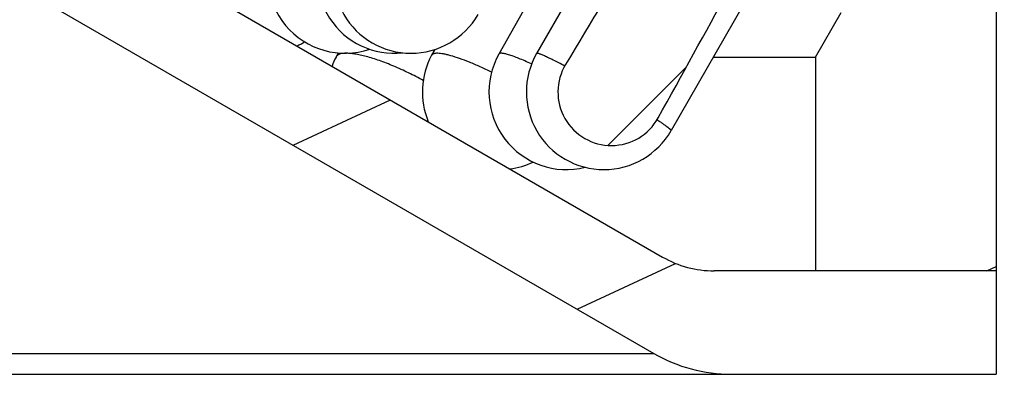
# Model space of a CAD drawing. Header units: millimetres. Extents: x 100 to 219, y 14 to 231.
# Tile 5 of 5: x 165 to 184, y 195 to 202. Entities that reach past the tile are written whole.
import ezdxf
from ezdxf.enums import TextEntityAlignment as Align

# ---------------------------------------------------------------- set-up
doc = ezdxf.new("R2010")
doc.units = ezdxf.units.MM
doc.header["$LTSCALE"] = 23.1
doc.layers.get('0').update_dxf_attribs({"linetype": 'CONTINUOUS'})
doc.layers.add('00_COMPONENTS', color=7, linetype='CONTINUOUS')
doc.layers.add('51__DRAFT_DIMS', color=7, linetype='CONTINUOUS')
doc.styles.get("Standard").update_dxf_attribs({"font": 'simfang.ttf'})
doc.dimstyles.new('DIMSTYLE_4', dxfattribs={"dimtxt": 3, "dimasz": 3, "dimexe": 2.5, "dimexo": 0.5, "dimgap": 0.75, "dimtad": 1, "dimdsep": 46, "dimtxsty": 'STANDARD', "dimblk": '_FILLED', "dimblk1": '_FILLED', "dimblk2": '_FILLED', "dimcen": 0.09, "dimclrt": 3, "dimazin": 2, "dimtp": 0.2, "dimtm": 0.2, "dimtfac": 1, "dimtofl": 0, "dimtmove": 0, "dimatfit": 3, "dimldrblk": '_FILLED', "dimfxl": 1, "dimtolj": 1, "dimarcsym": 0})
pattern_1 = [(45, (0, 0), (-5.939696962, 5.939696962), [])]

# ---------------------------------------------------------------- blocks, each defined once
blk = doc.blocks.new('_FILLED')
at = {"color": 0, "linetype": 'ByBlock'}
blk.add_solid([(0, 0), (-1, 0.1666666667), (-1, -0.1666666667)], dxfattribs=at)
blk = doc.blocks.new('*D5')
at = {"layer": '51__DRAFT_DIMS', "color": 4}
for p, q in [((182.8367195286, 215.2521218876), (193.3506759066, 215.2521218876)), ((190.8506759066, 215.2521218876), (190.8506759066, 205.2521218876)), ((190.8506759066, 195.2521218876), (190.8506759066, 205.2521218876)), ((183.9367195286, 195.2521218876), (193.3506759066, 195.2521218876))]:
    blk.add_line(p, q, dxfattribs=at)
at = {"layer": '51__DRAFT_DIMS', "color": 4, "xscale": 3, "yscale": 3, "zscale": 3}
for p, rotation in [((190.8506759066, 215.2521218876), 90), ((190.8506759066, 195.2521218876), 270)]:
    blk.add_blockref('_FILLED', p, dxfattribs=dict(at, rotation=rotation))
at = {"layer": '51__DRAFT_DIMS', "color": 3}
blk.add_text('20', height=3, rotation=90, dxfattribs=at).set_placement((190.1006759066, 205.2521218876), align=Align.CENTER)

msp = doc.modelspace()

# ---------------------------------------------------------------- hatches: boundary and pattern name
h = msp.add_hatch()
h.set_pattern_fill('DEFAULT__9', color=4, scale=9.2111545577, angle=205, style=0, pattern_type=0)
h.set_pattern_definition([(205, (0, 0), (3.8928021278, -8.3481411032), [])])
edge = h.paths.add_edge_path()
edge.add_line((181.4367195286, 202.2521218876), (180.4367195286, 202.2521218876))
edge.add_line((181.4367195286, 213.2521218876), (181.4367195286, 202.2521218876))
edge.add_line((182.4367195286, 213.2521218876), (181.4367195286, 213.2521218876))
edge.add_line((182.4367195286, 213.2521218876), (182.4367195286, 215.2521218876))
edge.add_line((182.9367195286, 215.2521218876), (182.4367195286, 215.2521218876))
edge.add_line((182.9367195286, 215.2521218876), (183.4367195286, 214.7521218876))
edge.add_line((183.4367195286, 214.7521218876), (183.4367195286, 197.2521218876))
edge.add_line((183.4367195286, 197.2521218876), (179.9367195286, 197.2521218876))
edge.add_line((179.9367195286, 201.3860964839), (179.9367195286, 197.2521218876))
edge.add_line((179.9367195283, 201.3860964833), (180.4367195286, 202.2521218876))
edge = h.paths.add_edge_path()
edge.add_line((106.4367195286, 202.2521218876), (105.4367195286, 202.2521218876))
edge.add_line((106.9367195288, 201.3860964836), (106.4367195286, 202.2521218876))
edge.add_line((106.9367195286, 201.3860964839), (106.9367195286, 197.2521218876))
edge.add_line((106.9367195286, 197.2521218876), (103.4367195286, 197.2521218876))
edge.add_line((103.4367195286, 214.7521218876), (103.4367195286, 197.2521218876))
edge.add_line((103.9367195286, 215.2521218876), (103.4367195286, 214.7521218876))
edge.add_line((104.4367195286, 215.2521218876), (103.9367195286, 215.2521218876))
edge.add_line((104.4367195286, 213.2521218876), (104.4367195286, 215.2521218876))
edge.add_line((105.4367195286, 213.2521218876), (104.4367195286, 213.2521218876))
edge.add_line((105.4367195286, 213.2521218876), (105.4367195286, 202.2521218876))
h = msp.add_hatch()
h.set_pattern_fill('DEFAULT__1', color=4, scale=5.1999853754, angle=205, style=0, pattern_type=0)
h.set_pattern_definition([(205, (0, 0), (2.1976087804, -4.7127872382), [])])
edge = h.paths.add_edge_path()
edge.add_line((164.6367195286, 210.7521218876), (163.4367195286, 210.7521218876))
edge.add_line((164.6367195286, 210.7521218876), (164.6367195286, 205.2219236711))
edge.add_arc((165.6367195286, 205.2219236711), 1, 180, 240)
edge.add_line((165.1367195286, 204.3558982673), (176.9767195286, 197.5200710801))
edge.add_arc((177.9767195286, 199.2521218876), 2, 239.9999999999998, 269.9999999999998)
edge.add_line((183.4367195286, 197.2521218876), (177.9767195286, 197.2521218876))
edge.add_line((183.4367195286, 197.2521218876), (183.4367195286, 195.2521218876))
edge.add_line((183.4367195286, 195.2521218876), (178.3087703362, 195.2521218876))
edge.add_arc((178.3087703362, 198.2521218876), 3, 240, 270)
edge.add_line((164.9367195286, 202.5083774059), (176.8087703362, 195.6540456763))
edge.add_arc((166.4367195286, 205.1064536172), 3, 180, 240)
edge.add_line((163.4367195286, 210.7521218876), (163.4367195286, 205.1064536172))
edge = h.paths.add_edge_path()
edge.add_line((123.4367195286, 210.7521218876), (122.2367195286, 210.7521218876))
edge.add_line((123.4367195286, 210.7521218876), (123.4367195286, 205.1064536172))
edge.add_arc((120.4367195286, 205.1064536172), 3, 300, 359.9999999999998)
edge.add_line((121.9367195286, 202.5083774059), (110.064668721, 195.6540456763))
edge.add_arc((108.564668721, 198.2521218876), 3, 270, 300)
edge.add_line((108.564668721, 195.2521218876), (103.4367195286, 195.2521218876))
edge.add_line((103.4367195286, 197.2521218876), (103.4367195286, 195.2521218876))
edge.add_line((108.8967195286, 197.2521218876), (103.4367195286, 197.2521218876))
edge.add_arc((108.8967195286, 199.2521218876), 2, 270, 300)
edge.add_line((121.7367195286, 204.3558982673), (109.8967195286, 197.5200710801))
edge.add_arc((121.2367195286, 205.2219236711), 1, 299.9999999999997, 359.9999999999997)
edge.add_line((122.2367195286, 210.7521218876), (122.2367195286, 205.2219236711))
h = msp.add_hatch()
h.set_pattern_fill('DEFAULT__2', color=4, scale=8.4, angle=45, style=0, pattern_type=0)
h.set_pattern_definition(pattern_1)
edge = h.paths.add_edge_path()
edge.add_spline(control_points=[(175.1008772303, 201.243758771), (175.2638614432, 201.5151153), (175.5881443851, 202.0546919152), (176.069503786, 202.8546180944), (176.3870689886, 203.3816574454), (176.5450152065, 203.6436108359)], knot_values=[0, 0, 0, 0, 0.3333333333, 0.6666666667, 1, 1, 1, 1], degree=3, periodic=0)
edge.add_line((176.5450152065, 203.6436108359), (176.0752819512, 203.9146605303))
edge.add_line((176.0752819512, 203.9146605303), (176.5860031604, 204.7746601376))
edge.add_line((177.7036980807, 204.1297177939), (176.5860031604, 204.7746601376))
edge.add_line((177.7036980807, 204.1297177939), (180.2047619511, 208.4600341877))
edge.add_line((180.2047619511, 208.4600341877), (180.6379633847, 208.2100644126))
edge.add_line((178.1368995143, 203.8797480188), (180.6379633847, 208.2100644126))
edge.add_line((179.2060649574, 203.2628085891), (178.1368995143, 203.8797480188))
edge.add_line((179.2060649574, 203.2628085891), (178.7170645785, 202.3902754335))
edge.add_line((178.7170645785, 202.3902754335), (178.2473313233, 202.6613251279))
edge.add_spline(control_points=[(178.2473313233, 202.6613251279), (178.0995752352, 202.3934917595), (177.8021880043, 201.854809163), (177.3505050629, 201.0377587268), (177.045624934, 200.4869861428), (176.8922488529, 200.2100854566)], knot_values=[0, 0, 0, 0, 0.3333333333, 0.6666666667, 1, 1, 1, 1], degree=3, periodic=0)
edge.add_arc((175.9875055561, 200.7112253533), 1.0342638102, 241.4566775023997, 331.0178061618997)
edge.add_arc((175.9875055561, 200.7112253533), 1.0342638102, 149.0098116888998, 241.4566775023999)
h = msp.add_hatch()
h.set_pattern_fill('DEFAULT__3', color=4, scale=8.4, angle=45, style=0, pattern_type=0)
h.set_pattern_definition(pattern_1)
edge = h.paths.add_edge_path()
edge.add_line((172.2094822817, 206.1360942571), (170.8094819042, 203.7112233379))
edge.add_line((172.2094822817, 206.1360942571), (171.8630712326, 206.3360947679))
edge.add_line((172.3630713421, 207.2021201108), (171.8630712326, 206.3360947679))
edge.add_line((175.6539610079, 205.3021240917), (172.3630713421, 207.2021201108))
edge.add_line((175.6539610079, 205.3021240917), (175.1539611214, 204.4360986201))
edge.add_line((175.1539611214, 204.4360986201), (174.8075500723, 204.6360991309))
edge.add_line((174.8075500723, 204.6360991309), (173.407550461, 202.2112277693))
edge.add_arc((172.108516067, 202.9612253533), 1.4999955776, 239.9996916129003, 330.0000090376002)
edge.add_arc((172.108516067, 202.9612253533), 1.4999955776, 149.9999913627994, 239.9996916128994)

# ---------------------------------------------------------------- linework, layer by layer
at = {"layer": '00_COMPONENTS', "color": 7}
for p, q in [((183.4367195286, 214.7521218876), (183.4367195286, 195.2521218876)), ((165.1367195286, 204.3558982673), (176.9767195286, 197.5200710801)), ((175.1719609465, 203.8706086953), (173.8101175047, 201.4457375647)), ((175.9341667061, 203.8832629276), (174.5412058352, 201.458391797)), ((164.9367195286, 202.5083774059), (176.8087703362, 195.6540456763)), ((178.5355065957, 202.3889300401), (177.1425457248, 199.9640589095)), ((179.9367195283, 201.3860964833), (180.4367195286, 202.2521218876)), ((170.698694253, 201.4674385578), (170.6588664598, 201.3887727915)), ((172.5681504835, 201.5339929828), (172.5081798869, 201.4226807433)), ((177.9594314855, 201.3860964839), (179.9367195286, 201.3860964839)), ((179.9367195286, 201.3860964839), (179.9367195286, 197.2521218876)), ((183.4367195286, 197.2521218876), (177.9767195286, 197.2521218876)), ((103.4367195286, 195.2521218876), (183.4367195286, 195.2521218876))]:
    msp.add_line(p, q, dxfattribs=at)
at = {"layer": '00_COMPONENTS', "color": 4}
msp.add_line((110.064668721, 195.6540456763), (176.8087703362, 195.6540456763), dxfattribs=at)
at = {"layer": '00_COMPONENTS', "color": 7}
for centre, radius, start, end in [((171.7877329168, 202.9612253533), 1.5, 150.2783512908, 276.1998433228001), ((172.108516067, 202.9612253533), 1.4999955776, 149.9999913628, 330.0000090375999), ((170.8336349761, 202.9612253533), 1.5, 151.1154188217, 288.5298314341), ((169.2675352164, 202.9612253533), 1.5, 295.1118180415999, 301.4559387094), ((173.8287219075, 200.7112253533), 1.5, 151.6859832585, 202.4812223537), ((175.1179752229, 200.7112253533), 1.5, 150.6807901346, 283.9427974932), ((175.84187578, 200.7112253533), 1.5, 150.1248992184, 330.1248992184), ((171.9971225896, 200.7112253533), 1.5, 153.1473030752, 160.5196372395), ((175.9875055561, 200.7112253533), 1.0342638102, 149.0098116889, 331.0178061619), ((173.8287219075, 200.7112253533), 1.5, 277.5188206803, 295.4445404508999), ((177.9767195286, 199.2521218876), 2, 240, 270), ((178.3087703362, 198.2521218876), 3, 240, 270)]:
    msp.add_arc(centre, radius, start, end, dxfattribs=at)
for start_param, end_param in [(0.7143555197, 0.760665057), (-0.760665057, -0.7143555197)]:
    msp.add_ellipse((143.4367195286, 144.3002166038), major_axis=(44.94871181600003, 77.89680327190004), ratio=0.0166787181, start_param=start_param, end_param=end_param, dxfattribs=at)
at = {"layer": '00_COMPONENTS', "color": 4}
for points, knots in [([(172.3460215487, 200.9346294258), (172.2525146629, 200.9860397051), (172.0641817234, 201.0832745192), (171.7809122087, 201.2117773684), (171.5077002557, 201.3181796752), (171.2908028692, 201.3871851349), (171.1316109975, 201.4265930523), (171.0268704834, 201.4468826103), (170.9331404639, 201.4589183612), (170.8514110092, 201.4626185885), (170.782401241, 201.4579264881), (170.7265985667, 201.4449072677), (170.6896744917, 201.4257147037), (170.6691241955, 201.4056856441), (170.6617871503, 201.394538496), (170.658867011, 201.3887725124)], [0, 0, 0, 0, 0.1767125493, 0.3508233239, 0.5148883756, 0.6620185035, 0.7273620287, 0.7863815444, 0.8386033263, 0.8837222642, 0.9216735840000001, 0.9527905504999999, 0.9781117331, 0.9892965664, 1, 1, 1, 1]), ([(173.6688526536, 201.0963863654), (173.5962597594, 201.131857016), (173.4546683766, 201.1983567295), (173.2479934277, 201.2868192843), (173.0579551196, 201.3591498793), (172.9118256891, 201.4064297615), (172.807205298, 201.4339123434), (172.7397469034, 201.4484310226), (172.6800322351, 201.4577659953), (172.628442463, 201.4618825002), (172.5852250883, 201.4607814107), (172.5504675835, 201.4544185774), (172.5239509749, 201.4425201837), (172.5118791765, 201.4295484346), (172.5081800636, 201.422680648)], [0, 0, 0, 0, 0.1955309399, 0.3784943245, 0.5439315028, 0.6874824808, 0.7499177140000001, 0.8056430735, 0.8544057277, 0.8960844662, 0.9307362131, 0.9587504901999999, 0.9811218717, 1, 1, 1, 1]), ([(174.4436831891, 201.2539230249), (174.4004321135, 201.273844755), (174.3178629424, 201.3109098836), (174.1997890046, 201.3605055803), (174.0950829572, 201.4007623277), (174.0165900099, 201.4273661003), (173.9615453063, 201.4431769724), (173.926675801, 201.4517589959), (173.8961235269, 201.4576856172), (173.8699831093, 201.4609524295), (173.8482886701, 201.4615804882), (173.831016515, 201.459536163), (173.8179073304, 201.4547593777), (173.8118870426, 201.4488861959), (173.8101191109, 201.4457366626)], [0, 0, 0, 0, 0.2112958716, 0.4015658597, 0.5681933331, 0.7089789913, 0.7691394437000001, 0.8222691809, 0.868272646, 0.9071575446, 0.9390525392, 0.9643461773, 0.9839734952, 1, 1, 1, 1]), ([(175.0855187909, 201.2147239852), (175.0467124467, 201.2350972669), (174.9729810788, 201.2734053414), (174.8683452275, 201.3263375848), (174.7766364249, 201.3711646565), (174.6990705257, 201.4072958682), (174.6435869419, 201.4313816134), (174.6069367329, 201.4456954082), (174.5856881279, 201.4531984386), (174.5685831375, 201.4582636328), (174.5569151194, 201.4607895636), (174.5496222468, 201.4613083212), (174.5451773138, 201.4610905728), (174.5420365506, 201.459832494), (174.5412077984, 201.4583906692)], [0, 0, 0, 0, 0.2190406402, 0.4152378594, 0.5860178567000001, 0.729160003, 0.8428530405, 0.8882202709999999, 0.9257704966, 0.9554450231, 0.9773026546, 0.9853863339, 0.9916888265, 1, 1, 1, 1]), ([(176.8713701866, 200.1747625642), (176.8929313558, 200.1605618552), (176.9333987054, 200.1336206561), (176.9896916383, 200.0950692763), (177.0375541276, 200.0610838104), (177.0766451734, 200.031904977), (177.1034099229, 200.0104825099), (177.1201056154, 199.9957294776), (177.1292680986, 199.9869277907), (177.1362218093, 199.9792558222), (177.141194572, 199.9726355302), (177.1439531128, 199.9665119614), (177.1425437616, 199.9640600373)], [0, 0, 0, 0, 0.2235097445, 0.4208659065, 0.5906465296, 0.7316858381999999, 0.8430711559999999, 0.8874640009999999, 0.9242761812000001, 0.9535664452, 0.9755162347, 1, 1, 1, 1])]:
    msp.add_open_spline(points, degree=3, knots=knots, dxfattribs=at)

# ---------------------------------------------------------------- dimensions: what is measured, and where the dimension line sits
at = {"layer": '51__DRAFT_DIMS', "color": 4}
dim = msp.add_linear_dim(base=(190.8506759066, 195.2521218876), p1=(182.3367195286, 215.2521218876), p2=(183.4367195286, 195.2521218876), angle=270, dimstyle='DIMSTYLE_4', dxfattribs=at)
dim.commit()
dim.dimension.update_dxf_attribs({"geometry": '*D5', "text_midpoint": (190.8506759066, 205.2257578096), "dimtype": 160})

doc.saveas('drawing.dxf')
